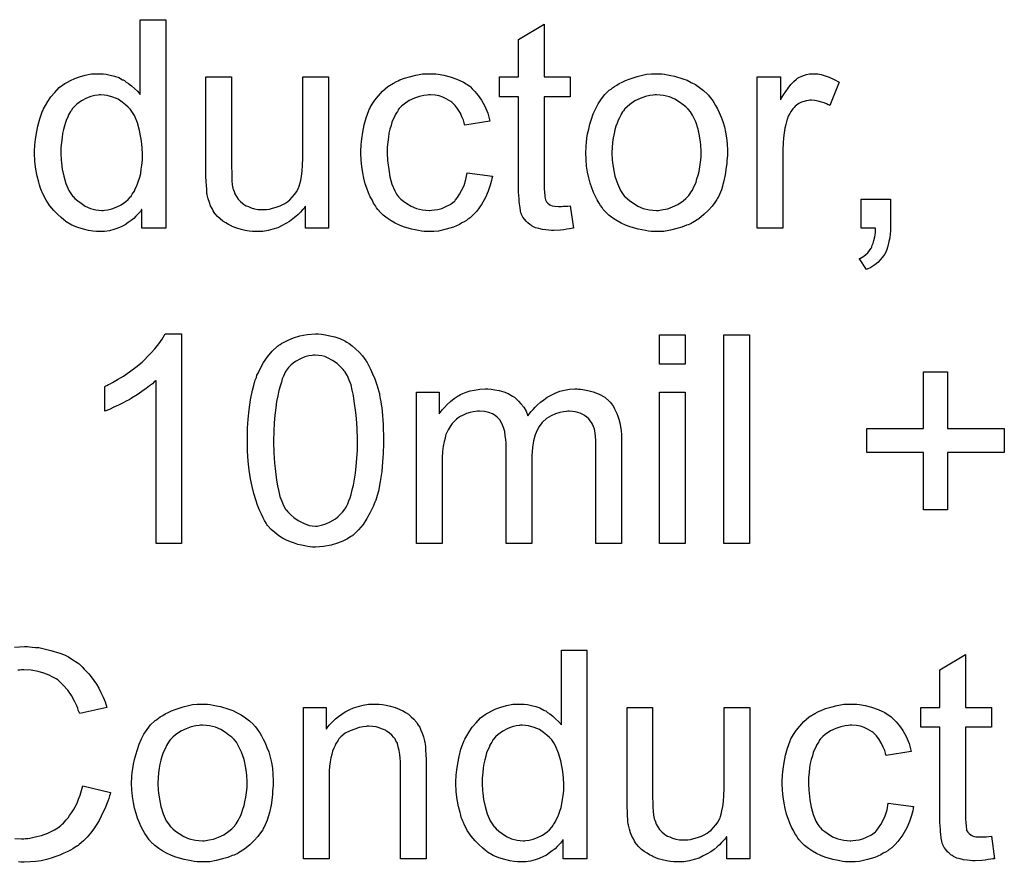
# Model space of a CAD drawing. Extents: x -1.7 to 9, y -2.8 to 5.2.
# Tile 212 of 227: x 5.317 to 5.695, y 3.272 to 3.595. Entities that reach past the tile are written whole.
import ezdxf

# ---------------------------------------------------------------- set-up
doc = ezdxf.new("R2010")
doc.units = 0
doc.layers.add('qfn32-50-23-b_document', color=1, linetype='CONTINUOUS')

msp = doc.modelspace()

# ---------------------------------------------------------------- linework, layer by layer
at = {"layer": 'qfn32-50-23-b_document', "color": 1}
for points in [[(5.372879, 3.515398), (5.363738, 3.515398), (5.363738, 3.522687), (5.363623, 3.522571), (5.363507, 3.52234), (5.36316, 3.521877), (5.362697, 3.521298), (5.362118, 3.52072), (5.361424, 3.520026), (5.360614, 3.519216), (5.359573, 3.518406), (5.358532, 3.517596), (5.357375, 3.516786), (5.355986, 3.516092), (5.354482, 3.515513), (5.352978, 3.514935), (5.351243, 3.514472), (5.349391, 3.51424), (5.347425, 3.514125), (5.34673, 3.514125), (5.346268, 3.51424), (5.344879, 3.514356), (5.343259, 3.514588), (5.341292, 3.51505), (5.339094, 3.515745), (5.336896, 3.51667), (5.334698, 3.517943), (5.334582, 3.517943), (5.334466, 3.518174), (5.333772, 3.518637), (5.332731, 3.519563), (5.331458, 3.52072), (5.329954, 3.522224), (5.32845, 3.524075), (5.326946, 3.526158), (5.325673, 3.528587), (5.325673, 3.528703), (5.325557, 3.528934), (5.325442, 3.529282), (5.32521, 3.529744), (5.324979, 3.530439), (5.324632, 3.531248), (5.3244, 3.532058), (5.324169, 3.5331), (5.32359, 3.535414), (5.323012, 3.538075), (5.322665, 3.541083), (5.322549, 3.544323), (5.322549, 3.544438), (5.322549, 3.54467), (5.322549, 3.545132), (5.322549, 3.545827), (5.322665, 3.546521), (5.322665, 3.547446), (5.322896, 3.549529), (5.323243, 3.551959), (5.323822, 3.55462), (5.324516, 3.557397), (5.325442, 3.560058), (5.325442, 3.560173), (5.325557, 3.560405), (5.325789, 3.560752), (5.32602, 3.561215), (5.326714, 3.562487), (5.32764, 3.564107), (5.328797, 3.565843), (5.330301, 3.567578), (5.332037, 3.569429), (5.334119, 3.570934), (5.334235, 3.570934), (5.33435, 3.571049), (5.334698, 3.571281), (5.33516, 3.571512), (5.336317, 3.57209), (5.337937, 3.5729), (5.339788, 3.573595), (5.341987, 3.574173), (5.344416, 3.574636), (5.346962, 3.574752), (5.347887, 3.574752), (5.348813, 3.574636), (5.350086, 3.57452), (5.35159, 3.574173), (5.35321, 3.573826), (5.354829, 3.573247), (5.356333, 3.572438), (5.356565, 3.572322), (5.357028, 3.57209), (5.357722, 3.571512), (5.358648, 3.570934), (5.359805, 3.570124), (5.360846, 3.569082), (5.362003, 3.568041), (5.363044, 3.566768), (5.363044, 3.595462), (5.372879, 3.595462), (5.372879, 3.515398)], [(5.518198, 3.573479), (5.528148, 3.573479), (5.528148, 3.565843), (5.518198, 3.565843), (5.518198, 3.531711), (5.518198, 3.53148), (5.518198, 3.531017), (5.518198, 3.530323), (5.518314, 3.529513), (5.518429, 3.527662), (5.518545, 3.526852), (5.518661, 3.526273), (5.518776, 3.526042), (5.519123, 3.525579), (5.519586, 3.525001), (5.520396, 3.524422), (5.520627, 3.524307), (5.521206, 3.524075), (5.522247, 3.523844), (5.523751, 3.523728), (5.524908, 3.523728), (5.525487, 3.523844), (5.526297, 3.523844), (5.527222, 3.523959), (5.528148, 3.524075), (5.529421, 3.515398), (5.529189, 3.515398), (5.528726, 3.515282), (5.527917, 3.515166), (5.526875, 3.51505), (5.525718, 3.514819), (5.524446, 3.514703), (5.5219, 3.514588), (5.520975, 3.514588), (5.520049, 3.514703), (5.518892, 3.514819), (5.517504, 3.514935), (5.516115, 3.515282), (5.514842, 3.515629), (5.51357, 3.516207), (5.513454, 3.516323), (5.513107, 3.516555), (5.512644, 3.516902), (5.51195, 3.51748), (5.511372, 3.518059), (5.510677, 3.518869), (5.509983, 3.519678), (5.50952, 3.52072), (5.50952, 3.520836), (5.509289, 3.521298), (5.509173, 3.522108), (5.508942, 3.523265), (5.50871, 3.524769), (5.508595, 3.525695), (5.508595, 3.526736), (5.508479, 3.528009), (5.508363, 3.529282), (5.508363, 3.53067), (5.508363, 3.53229), (5.508363, 3.565843), (5.501074, 3.565843), (5.501074, 3.573479), (5.508363, 3.573479), (5.508363, 3.587826), (5.518198, 3.593727), (5.518198, 3.573479)], [(5.435357, 3.515398), (5.426563, 3.515398), (5.426563, 3.523844), (5.426448, 3.523728), (5.426216, 3.523381), (5.425869, 3.522918), (5.425291, 3.52234), (5.424596, 3.521645), (5.423787, 3.52072), (5.422861, 3.51991), (5.421704, 3.518984), (5.420431, 3.518059), (5.419043, 3.517249), (5.417539, 3.516439), (5.415919, 3.515629), (5.414068, 3.51505), (5.412217, 3.514588), (5.410134, 3.514241), (5.408051, 3.514125), (5.407242, 3.514125), (5.4062, 3.514241), (5.404927, 3.514356), (5.403423, 3.514588), (5.401804, 3.514935), (5.400184, 3.515398), (5.398448, 3.516092), (5.398217, 3.516207), (5.397754, 3.516439), (5.396944, 3.516902), (5.396019, 3.51748), (5.394862, 3.518174), (5.39382, 3.518984), (5.392779, 3.51991), (5.391853, 3.520951), (5.391738, 3.521067), (5.391506, 3.52153), (5.391159, 3.522108), (5.390696, 3.523034), (5.390118, 3.524075), (5.389655, 3.525348), (5.389192, 3.526736), (5.388845, 3.52824), (5.388845, 3.528356), (5.38873, 3.528819), (5.388614, 3.529513), (5.388614, 3.530439), (5.388498, 3.531827), (5.388382, 3.533331), (5.388267, 3.535298), (5.388267, 3.537496), (5.388267, 3.573479), (5.398101, 3.573479), (5.398101, 3.541199), (5.398101, 3.541083), (5.398101, 3.540852), (5.398101, 3.540505), (5.398101, 3.539926), (5.398101, 3.538653), (5.398217, 3.537034), (5.398217, 3.535298), (5.398333, 3.533562), (5.398448, 3.532058), (5.39868, 3.530786), (5.39868, 3.53067), (5.398911, 3.530207), (5.399142, 3.529513), (5.39949, 3.528587), (5.400068, 3.527662), (5.400762, 3.52662), (5.401572, 3.525695), (5.402614, 3.524769), (5.402729, 3.524654), (5.403192, 3.524422), (5.40377, 3.524075), (5.404696, 3.523728), (5.405737, 3.523265), (5.40701, 3.522918), (5.408399, 3.522687), (5.410018, 3.522571), (5.410828, 3.522571), (5.411638, 3.522687), (5.412679, 3.522802), (5.413952, 3.523149), (5.415341, 3.523497), (5.416845, 3.524075), (5.418349, 3.524769), (5.41858, 3.524885), (5.419043, 3.525232), (5.419737, 3.525695), (5.420547, 3.526389), (5.421473, 3.527315), (5.422398, 3.528356), (5.423208, 3.529513), (5.423902, 3.530901), (5.424018, 3.531133), (5.424134, 3.531596), (5.424365, 3.532521), (5.424712, 3.533794), (5.425059, 3.535414), (5.425291, 3.537381), (5.425406, 3.539695), (5.425522, 3.542356), (5.425522, 3.573479), (5.435357, 3.573479), (5.435357, 3.515398)], [(5.475852, 3.574636), (5.476546, 3.574636), (5.477471, 3.57452), (5.47967, 3.574173), (5.482099, 3.573595), (5.484645, 3.572669), (5.48719, 3.571512), (5.48962, 3.569892), (5.489736, 3.569892), (5.489851, 3.569661), (5.490546, 3.568967), (5.491587, 3.567925), (5.492859, 3.566421), (5.494132, 3.56457), (5.495405, 3.562256), (5.496562, 3.559595), (5.497372, 3.556471), (5.487769, 3.554967), (5.487769, 3.555083), (5.487653, 3.555198), (5.487537, 3.555893), (5.48719, 3.556934), (5.486612, 3.558207), (5.486033, 3.559595), (5.485108, 3.561099), (5.484066, 3.562488), (5.482909, 3.563644), (5.482794, 3.56376), (5.482331, 3.564107), (5.481521, 3.56457), (5.480595, 3.565149), (5.479323, 3.565727), (5.477934, 3.56619), (5.476314, 3.566537), (5.474579, 3.566653), (5.473885, 3.566653), (5.473306, 3.566537), (5.472033, 3.566421), (5.470298, 3.565959), (5.468447, 3.56538), (5.466364, 3.564454), (5.464397, 3.563066), (5.463472, 3.562256), (5.462546, 3.561331), (5.462546, 3.561215), (5.462315, 3.561099), (5.462083, 3.560752), (5.461852, 3.560289), (5.461505, 3.559711), (5.461042, 3.559017), (5.460695, 3.558207), (5.460232, 3.557281), (5.459769, 3.556124), (5.459422, 3.554851), (5.458959, 3.553463), (5.458612, 3.551959), (5.458381, 3.550339), (5.45815, 3.548488), (5.457918, 3.546521), (5.457918, 3.544438), (5.457918, 3.544323), (5.457918, 3.543976), (5.457918, 3.543281), (5.458034, 3.542587), (5.458034, 3.541546), (5.45815, 3.540505), (5.458497, 3.537959), (5.458959, 3.535182), (5.459769, 3.53229), (5.460811, 3.529744), (5.461505, 3.528472), (5.462315, 3.52743), (5.462546, 3.527199), (5.463125, 3.52662), (5.464166, 3.525811), (5.465439, 3.524885), (5.467174, 3.523844), (5.469141, 3.523034), (5.471455, 3.522455), (5.472728, 3.52234), (5.474, 3.522224), (5.474232, 3.522224), (5.474926, 3.52234), (5.476083, 3.522455), (5.477356, 3.522687), (5.47886, 3.523034), (5.48048, 3.523728), (5.482099, 3.524538), (5.483604, 3.525695), (5.483835, 3.525811), (5.484182, 3.526389), (5.484876, 3.527199), (5.485686, 3.528472), (5.486496, 3.529976), (5.487422, 3.531827), (5.488116, 3.534141), (5.488579, 3.536686), (5.498297, 3.535414), (5.498297, 3.535298), (5.498182, 3.534951), (5.498066, 3.534488), (5.49795, 3.533794), (5.497719, 3.532868), (5.497488, 3.531943), (5.496678, 3.529629), (5.495636, 3.527199), (5.494132, 3.524538), (5.492281, 3.521992), (5.49124, 3.520836), (5.490083, 3.519678), (5.489967, 3.519563), (5.489736, 3.519447), (5.489389, 3.519216), (5.488926, 3.518869), (5.488347, 3.518406), (5.487537, 3.517943), (5.486612, 3.51748), (5.485686, 3.516902), (5.483372, 3.51586), (5.480595, 3.51505), (5.477587, 3.514356), (5.475852, 3.514241), (5.474116, 3.514125), (5.472959, 3.514125), (5.472149, 3.514241), (5.471108, 3.514356), (5.469951, 3.514588), (5.468678, 3.514819), (5.46729, 3.51505), (5.464166, 3.515976), (5.462662, 3.51667), (5.461042, 3.517365), (5.459422, 3.51829), (5.457918, 3.519331), (5.456414, 3.520488), (5.455026, 3.521877), (5.45491, 3.521992), (5.454678, 3.522224), (5.454331, 3.522687), (5.453869, 3.523265), (5.453406, 3.524075), (5.452712, 3.525116), (5.452133, 3.526273), (5.451439, 3.527546), (5.450745, 3.52905), (5.450166, 3.530786), (5.449472, 3.532521), (5.449009, 3.534604), (5.448546, 3.536686), (5.448199, 3.539116), (5.447968, 3.541546), (5.447852, 3.544207), (5.447852, 3.544323), (5.447852, 3.54467), (5.447852, 3.545133), (5.447852, 3.545827), (5.447968, 3.546637), (5.447968, 3.547562), (5.448084, 3.548604), (5.448199, 3.54976), (5.448546, 3.552306), (5.449125, 3.555083), (5.449819, 3.55786), (5.45086, 3.560636), (5.45086, 3.560752), (5.450976, 3.560983), (5.451208, 3.561331), (5.451439, 3.561793), (5.452133, 3.563066), (5.453174, 3.56457), (5.454563, 3.566306), (5.456183, 3.568041), (5.45815, 3.569777), (5.460348, 3.571165), (5.460463, 3.571165), (5.460695, 3.571281), (5.461042, 3.571512), (5.461505, 3.571744), (5.462083, 3.571975), (5.462778, 3.572322), (5.464513, 3.573016), (5.46648, 3.573595), (5.46891, 3.574173), (5.471455, 3.574636), (5.474232, 3.574752), (5.475157, 3.574752), (5.475852, 3.574636)], [(5.563321, 3.574636), (5.564362, 3.57452), (5.565519, 3.574289), (5.566792, 3.574057), (5.568296, 3.573826), (5.57142, 3.572785), (5.57304, 3.572206), (5.574659, 3.571396), (5.576279, 3.570586), (5.577899, 3.56943), (5.579403, 3.568273), (5.580907, 3.566884), (5.581023, 3.566768), (5.581254, 3.566537), (5.581601, 3.566074), (5.582064, 3.565496), (5.582643, 3.564686), (5.583337, 3.563644), (5.584031, 3.562488), (5.584725, 3.561215), (5.585419, 3.559826), (5.586114, 3.558091), (5.586808, 3.556355), (5.587386, 3.554389), (5.587849, 3.552306), (5.588196, 3.550108), (5.588428, 3.547794), (5.588543, 3.545248), (5.588543, 3.545133), (5.588543, 3.544785), (5.588543, 3.544207), (5.588543, 3.543397), (5.588428, 3.542471), (5.588312, 3.541314), (5.588312, 3.540157), (5.588081, 3.538885), (5.587734, 3.535992), (5.587039, 3.5331), (5.586229, 3.530207), (5.585072, 3.527546), (5.585072, 3.52743), (5.584957, 3.527315), (5.584725, 3.526968), (5.584494, 3.526505), (5.583684, 3.525348), (5.582643, 3.523959), (5.581254, 3.52234), (5.579519, 3.52072), (5.577552, 3.5191), (5.575238, 3.517596), (5.575122, 3.517596), (5.575007, 3.51748), (5.574659, 3.517249), (5.574081, 3.517017), (5.573502, 3.516786), (5.572808, 3.516555), (5.571073, 3.51586), (5.569106, 3.515282), (5.566676, 3.514703), (5.564131, 3.514241), (5.561354, 3.514125), (5.560197, 3.514125), (5.559271, 3.514241), (5.55823, 3.514356), (5.557073, 3.514588), (5.555685, 3.514819), (5.554296, 3.51505), (5.551172, 3.515976), (5.549437, 3.51667), (5.547817, 3.517365), (5.546197, 3.51829), (5.544577, 3.519331), (5.543073, 3.520488), (5.541569, 3.521877), (5.541453, 3.521992), (5.541222, 3.522224), (5.540875, 3.522687), (5.540412, 3.523381), (5.539834, 3.524191), (5.539255, 3.525116), (5.538561, 3.526273), (5.537867, 3.527662), (5.537173, 3.529166), (5.536478, 3.530901), (5.5359, 3.532753), (5.535321, 3.53472), (5.534859, 3.536918), (5.534511, 3.539232), (5.53428, 3.541777), (5.534164, 3.544438), (5.534164, 3.54467), (5.534164, 3.545133), (5.53428, 3.545942), (5.53428, 3.547099), (5.534396, 3.548372), (5.534627, 3.549992), (5.534859, 3.551612), (5.535321, 3.553463), (5.535784, 3.555314), (5.536363, 3.557281), (5.537057, 3.559364), (5.537983, 3.561331), (5.538908, 3.563182), (5.540181, 3.565033), (5.541453, 3.566768), (5.543073, 3.568273), (5.543189, 3.568388), (5.54342, 3.568504), (5.543883, 3.568851), (5.544462, 3.569314), (5.545156, 3.569777), (5.546082, 3.570355), (5.547007, 3.570934), (5.548164, 3.571512), (5.549437, 3.572091), (5.550825, 3.572669), (5.553949, 3.57371), (5.557536, 3.57452), (5.559387, 3.574636), (5.561354, 3.574752), (5.562511, 3.574752), (5.563321, 3.574636)], [(5.623253, 3.574636), (5.624526, 3.574405), (5.62603, 3.573942), (5.62765, 3.573363), (5.629501, 3.572553), (5.631468, 3.571512), (5.627881, 3.562488), (5.627766, 3.562603), (5.627303, 3.562835), (5.626609, 3.563182), (5.625683, 3.563529), (5.624642, 3.563876), (5.623369, 3.564223), (5.622096, 3.564454), (5.620824, 3.56457), (5.620245, 3.56457), (5.619667, 3.564454), (5.618857, 3.564339), (5.618047, 3.564107), (5.617006, 3.56376), (5.615964, 3.563297), (5.615039, 3.562603), (5.614923, 3.562488), (5.614576, 3.562256), (5.614229, 3.561793), (5.61365, 3.561215), (5.613072, 3.560405), (5.612493, 3.559479), (5.611915, 3.558438), (5.611452, 3.557165), (5.611336, 3.556934), (5.611221, 3.55624), (5.610989, 3.555198), (5.610642, 3.55381), (5.610295, 3.552075), (5.610064, 3.550108), (5.609948, 3.548025), (5.609832, 3.545711), (5.609832, 3.515398), (5.599998, 3.515398), (5.599998, 3.573479), (5.608907, 3.573479), (5.608907, 3.564686), (5.609022, 3.564802), (5.609485, 3.565611), (5.610064, 3.566653), (5.610989, 3.567925), (5.611915, 3.569198), (5.612956, 3.570586), (5.613997, 3.571744), (5.615039, 3.572669), (5.615154, 3.572785), (5.615502, 3.573016), (5.616196, 3.573363), (5.61689, 3.57371), (5.617815, 3.574057), (5.618972, 3.574405), (5.62013, 3.574636), (5.621402, 3.574752), (5.622212, 3.574752), (5.623253, 3.574636)], [(5.348003, 3.566653), (5.347425, 3.566653), (5.346962, 3.566537), (5.345689, 3.566421), (5.344185, 3.565958), (5.342449, 3.56538), (5.340598, 3.564339), (5.338747, 3.563066), (5.337822, 3.56214), (5.337012, 3.561215), (5.337012, 3.561099), (5.33678, 3.560983), (5.336664, 3.560636), (5.336317, 3.560173), (5.33597, 3.559595), (5.335623, 3.558901), (5.335276, 3.558091), (5.334813, 3.557165), (5.33435, 3.556008), (5.334003, 3.554735), (5.333656, 3.553347), (5.333309, 3.551843), (5.333078, 3.550223), (5.332846, 3.548372), (5.332615, 3.546405), (5.332615, 3.544323), (5.332615, 3.544207), (5.332615, 3.54386), (5.332615, 3.543281), (5.332731, 3.542471), (5.332731, 3.541546), (5.332846, 3.540504), (5.333194, 3.538075), (5.333772, 3.535414), (5.334582, 3.532637), (5.335739, 3.529976), (5.336433, 3.528819), (5.337243, 3.527662), (5.337359, 3.527662), (5.337474, 3.52743), (5.338053, 3.526852), (5.339094, 3.525926), (5.340367, 3.525001), (5.341987, 3.523959), (5.343954, 3.523034), (5.346036, 3.522455), (5.347193, 3.52234), (5.34835, 3.522224), (5.348929, 3.522224), (5.349391, 3.52234), (5.350664, 3.522455), (5.352168, 3.522918), (5.353904, 3.523497), (5.355755, 3.524422), (5.357606, 3.525695), (5.358532, 3.526505), (5.359342, 3.52743), (5.359342, 3.527546), (5.359573, 3.527662), (5.359805, 3.528009), (5.360036, 3.528472), (5.360383, 3.52905), (5.360846, 3.529629), (5.361193, 3.530554), (5.361656, 3.53148), (5.362118, 3.532521), (5.362466, 3.533678), (5.362928, 3.535066), (5.363275, 3.536455), (5.363507, 3.538075), (5.363738, 3.539695), (5.36397, 3.541546), (5.36397, 3.543513), (5.36397, 3.543628), (5.36397, 3.544091), (5.36397, 3.54467), (5.363854, 3.545479), (5.363854, 3.546405), (5.363738, 3.547562), (5.363623, 3.548835), (5.363391, 3.550223), (5.362813, 3.553), (5.362003, 3.555892), (5.360846, 3.558669), (5.360152, 3.559826), (5.359342, 3.560983), (5.359342, 3.561099), (5.35911, 3.561215), (5.358532, 3.561909), (5.35749, 3.562834), (5.356218, 3.563876), (5.354598, 3.564917), (5.352631, 3.565727), (5.350433, 3.566421), (5.349276, 3.566537), (5.348003, 3.566653)], [(5.561354, 3.566653), (5.56066, 3.566653), (5.560081, 3.566537), (5.558809, 3.566421), (5.557073, 3.565959), (5.555106, 3.565264), (5.553024, 3.564339), (5.551057, 3.56295), (5.550015, 3.562025), (5.54909, 3.561099), (5.54909, 3.560983), (5.548858, 3.560868), (5.548627, 3.560521), (5.54828, 3.560058), (5.547933, 3.559479), (5.547586, 3.558785), (5.547123, 3.55786), (5.54666, 3.556934), (5.546197, 3.555777), (5.545734, 3.55462), (5.545387, 3.553231), (5.54504, 3.551727), (5.544693, 3.550108), (5.544462, 3.548372), (5.544346, 3.546405), (5.54423, 3.544438), (5.54423, 3.544323), (5.54423, 3.543976), (5.54423, 3.543397), (5.544346, 3.542587), (5.544346, 3.541662), (5.544462, 3.54062), (5.544809, 3.538191), (5.545387, 3.535414), (5.546313, 3.532637), (5.54747, 3.529976), (5.54828, 3.528819), (5.54909, 3.527662), (5.549205, 3.527662), (5.549321, 3.52743), (5.550015, 3.526852), (5.551057, 3.525926), (5.552445, 3.525001), (5.554181, 3.523959), (5.556263, 3.523034), (5.558693, 3.522455), (5.559966, 3.52234), (5.561354, 3.522224), (5.562048, 3.522224), (5.562627, 3.52234), (5.563899, 3.522571), (5.565635, 3.522918), (5.567486, 3.523612), (5.569569, 3.524538), (5.571535, 3.525926), (5.572577, 3.526852), (5.573502, 3.527778), (5.573618, 3.527893), (5.573734, 3.528009), (5.573965, 3.528356), (5.574312, 3.528819), (5.574659, 3.529397), (5.575122, 3.530091), (5.575585, 3.531017), (5.576048, 3.531943), (5.576511, 3.5331), (5.576858, 3.534372), (5.57732, 3.535761), (5.577668, 3.537265), (5.578015, 3.539), (5.578246, 3.540736), (5.578477, 3.542703), (5.578477, 3.544785), (5.578477, 3.544901), (5.578477, 3.545248), (5.578477, 3.545827), (5.578362, 3.546521), (5.578362, 3.547447), (5.578246, 3.548488), (5.577899, 3.550918), (5.57732, 3.553463), (5.576395, 3.55624), (5.575122, 3.558785), (5.574428, 3.560058), (5.573502, 3.561099), (5.573502, 3.561215), (5.573271, 3.561331), (5.572577, 3.562025), (5.571535, 3.562835), (5.570147, 3.563876), (5.568412, 3.564917), (5.566329, 3.565843), (5.564015, 3.566421), (5.562742, 3.566537), (5.561354, 3.566653)], [(5.651137, 3.515398), (5.651137, 3.515282), (5.651137, 3.515166), (5.651137, 3.514819), (5.651137, 3.514356), (5.651021, 3.513315), (5.650906, 3.511811), (5.650559, 3.510307), (5.650212, 3.508571), (5.649633, 3.506952), (5.648939, 3.505447), (5.648823, 3.505332), (5.648476, 3.504869), (5.648013, 3.504175), (5.647203, 3.503249), (5.646278, 3.502323), (5.645121, 3.501398), (5.643617, 3.500357), (5.641997, 3.499547), (5.63922, 3.503712), (5.639336, 3.503828), (5.639683, 3.503943), (5.640261, 3.50429), (5.640956, 3.504753), (5.64165, 3.505332), (5.64246, 3.506026), (5.643154, 3.506836), (5.643732, 3.507761), (5.643848, 3.507877), (5.643964, 3.508224), (5.644195, 3.508918), (5.644542, 3.509728), (5.644774, 3.51077), (5.645121, 3.512158), (5.645352, 3.513662), (5.645468, 3.515398), (5.639914, 3.515398), (5.639914, 3.52662), (5.651137, 3.52662), (5.651137, 3.515398)], [(5.379011, 3.394445), (5.369176, 3.394445), (5.369176, 3.457038), (5.36906, 3.456923), (5.368482, 3.45646), (5.367788, 3.455766), (5.366631, 3.454956), (5.365358, 3.453914), (5.363738, 3.452758), (5.361887, 3.451485), (5.359805, 3.450212), (5.359689, 3.450212), (5.359573, 3.450096), (5.358879, 3.449634), (5.357722, 3.449055), (5.356333, 3.448361), (5.354714, 3.447551), (5.352978, 3.446741), (5.351243, 3.445931), (5.349507, 3.445237), (5.349507, 3.454724), (5.349623, 3.454724), (5.349854, 3.454956), (5.350317, 3.455072), (5.350896, 3.455419), (5.35159, 3.455766), (5.3524, 3.456229), (5.354367, 3.457385), (5.356681, 3.458658), (5.358995, 3.460278), (5.361424, 3.462129), (5.363854, 3.464096), (5.36397, 3.464212), (5.364085, 3.464327), (5.364432, 3.464675), (5.364895, 3.465022), (5.365937, 3.466179), (5.367325, 3.467567), (5.368713, 3.469187), (5.370217, 3.471038), (5.37149, 3.472889), (5.372647, 3.474856), (5.379011, 3.474856), (5.379011, 3.394445)], [(5.432695, 3.474741), (5.4342, 3.474509), (5.435935, 3.474162), (5.437786, 3.473699), (5.439753, 3.473121), (5.441604, 3.472195), (5.44172, 3.472195), (5.441836, 3.472079), (5.442414, 3.471732), (5.44334, 3.471154), (5.444497, 3.470344), (5.44577, 3.469187), (5.447158, 3.467914), (5.448431, 3.46641), (5.449703, 3.464675), (5.449819, 3.464443), (5.450282, 3.463865), (5.450745, 3.462823), (5.451555, 3.461319), (5.452249, 3.459584), (5.453174, 3.457617), (5.453984, 3.455303), (5.454678, 3.452758), (5.454678, 3.452642), (5.454794, 3.45241), (5.45491, 3.452063), (5.455026, 3.451485), (5.455141, 3.450791), (5.455257, 3.449981), (5.455488, 3.448939), (5.455604, 3.447782), (5.455836, 3.44651), (5.455951, 3.445121), (5.456067, 3.443502), (5.456298, 3.441882), (5.456414, 3.440031), (5.456414, 3.438179), (5.45653, 3.436097), (5.45653, 3.433898), (5.45653, 3.433783), (5.45653, 3.43332), (5.45653, 3.43251), (5.45653, 3.431584), (5.456414, 3.430312), (5.456414, 3.428923), (5.456298, 3.427419), (5.456183, 3.4258), (5.455836, 3.422097), (5.455257, 3.418279), (5.454563, 3.414577), (5.4541, 3.412841), (5.453521, 3.411106), (5.453521, 3.41099), (5.453406, 3.410758), (5.453174, 3.410296), (5.452943, 3.409717), (5.452712, 3.408907), (5.452249, 3.408097), (5.451323, 3.406131), (5.450166, 3.404048), (5.448662, 3.401734), (5.446927, 3.399651), (5.444844, 3.397684), (5.444728, 3.397684), (5.444613, 3.397453), (5.444266, 3.397222), (5.443803, 3.39699), (5.443224, 3.396643), (5.442646, 3.39618), (5.44091, 3.39537), (5.438828, 3.394561), (5.436398, 3.393751), (5.433505, 3.393288), (5.430382, 3.393056), (5.429225, 3.393056), (5.428415, 3.393172), (5.427489, 3.393288), (5.426332, 3.393519), (5.425059, 3.393751), (5.423671, 3.394098), (5.422283, 3.394561), (5.420778, 3.395023), (5.419274, 3.395718), (5.41777, 3.396527), (5.416266, 3.397453), (5.414762, 3.39861), (5.413374, 3.399883), (5.412101, 3.401271), (5.411985, 3.401387), (5.411754, 3.401734), (5.411407, 3.402312), (5.410828, 3.403238), (5.41025, 3.404279), (5.409671, 3.405668), (5.408861, 3.407287), (5.408167, 3.409139), (5.407473, 3.411221), (5.406779, 3.413651), (5.406084, 3.416312), (5.405506, 3.41932), (5.404927, 3.42256), (5.40458, 3.426031), (5.404349, 3.429849), (5.404233, 3.433898), (5.404233, 3.434014), (5.404233, 3.434477), (5.404233, 3.435287), (5.404233, 3.436213), (5.404349, 3.437485), (5.404349, 3.438874), (5.404465, 3.440378), (5.40458, 3.442113), (5.404927, 3.4457), (5.405506, 3.449518), (5.4062, 3.453336), (5.406663, 3.455072), (5.407126, 3.456807), (5.407126, 3.456923), (5.407242, 3.457154), (5.407473, 3.457617), (5.407704, 3.458195), (5.407936, 3.459005), (5.408399, 3.459815), (5.409324, 3.461782), (5.410481, 3.463865), (5.411985, 3.466063), (5.413721, 3.468261), (5.415803, 3.470113), (5.415919, 3.470113), (5.416035, 3.470344), (5.416382, 3.470575), (5.416845, 3.470807), (5.417423, 3.47127), (5.418117, 3.471617), (5.419853, 3.472542), (5.421935, 3.473352), (5.424365, 3.474162), (5.427258, 3.474625), (5.430382, 3.474856), (5.431423, 3.474856), (5.432695, 3.474741)], [(5.572345, 3.463286), (5.562511, 3.463286), (5.562511, 3.474509), (5.572345, 3.474509), (5.572345, 3.463286)], [(5.596989, 3.394445), (5.587155, 3.394445), (5.587155, 3.474509), (5.596989, 3.474509), (5.596989, 3.394445)], [(5.430266, 3.466757), (5.429572, 3.466757), (5.429109, 3.466642), (5.427836, 3.46641), (5.426332, 3.466063), (5.424596, 3.465369), (5.422745, 3.464328), (5.42182, 3.463633), (5.420894, 3.462939), (5.420084, 3.462014), (5.419274, 3.460972), (5.419274, 3.460857), (5.419043, 3.460625), (5.418811, 3.460162), (5.418464, 3.459584), (5.418117, 3.458658), (5.417654, 3.457617), (5.417307, 3.456344), (5.416845, 3.45484), (5.416382, 3.453105), (5.415919, 3.451138), (5.415456, 3.448939), (5.415109, 3.44651), (5.414762, 3.443733), (5.414531, 3.440725), (5.414415, 3.437485), (5.414299, 3.433898), (5.414299, 3.433667), (5.414299, 3.433089), (5.414299, 3.432047), (5.414415, 3.430659), (5.414415, 3.429155), (5.414531, 3.427304), (5.414646, 3.425337), (5.414878, 3.423254), (5.415456, 3.418742), (5.415803, 3.416544), (5.416266, 3.414461), (5.416729, 3.412494), (5.417423, 3.410643), (5.418117, 3.409023), (5.418927, 3.407635), (5.418927, 3.407519), (5.419159, 3.407403), (5.419737, 3.406593), (5.420778, 3.405552), (5.422051, 3.404395), (5.423787, 3.403238), (5.425753, 3.402197), (5.427952, 3.401387), (5.429109, 3.401271), (5.430382, 3.401155), (5.431076, 3.401155), (5.431538, 3.401271), (5.432695, 3.401503), (5.434315, 3.401965), (5.436051, 3.402775), (5.438018, 3.403932), (5.438943, 3.404626), (5.439869, 3.405552), (5.440794, 3.406478), (5.44172, 3.407635), (5.44172, 3.40775), (5.441952, 3.407982), (5.442183, 3.408329), (5.442414, 3.408907), (5.442877, 3.409717), (5.443224, 3.410758), (5.443687, 3.411916), (5.44415, 3.413304), (5.444497, 3.415039), (5.44496, 3.416891), (5.445422, 3.419089), (5.44577, 3.421403), (5.446001, 3.42418), (5.446232, 3.427072), (5.446464, 3.430312), (5.446464, 3.433898), (5.446464, 3.434014), (5.446464, 3.43413), (5.446464, 3.434708), (5.446464, 3.43575), (5.446348, 3.437138), (5.446348, 3.438642), (5.446232, 3.440493), (5.446117, 3.44246), (5.445885, 3.444659), (5.445307, 3.449055), (5.44496, 3.451253), (5.444497, 3.453336), (5.444034, 3.455303), (5.44334, 3.457154), (5.442646, 3.458774), (5.441836, 3.460162), (5.441836, 3.460278), (5.441604, 3.460394), (5.441373, 3.460741), (5.441026, 3.461204), (5.439985, 3.462245), (5.438712, 3.463518), (5.436976, 3.464675), (5.43501, 3.465716), (5.433968, 3.466179), (5.432811, 3.466526), (5.431538, 3.466642), (5.430266, 3.466757)], [(5.67312, 3.438526), (5.694872, 3.438526), (5.694872, 3.429386), (5.67312, 3.429386), (5.67312, 3.407403), (5.663864, 3.407403), (5.663864, 3.429386), (5.642113, 3.429386), (5.642113, 3.438526), (5.663864, 3.438526), (5.663864, 3.460278), (5.67312, 3.460278), (5.67312, 3.438526)], [(5.531388, 3.453683), (5.532198, 3.453683), (5.533007, 3.453568), (5.534974, 3.45322), (5.537057, 3.452642), (5.539255, 3.451716), (5.541453, 3.450559), (5.543305, 3.448939), (5.543536, 3.448708), (5.543999, 3.448014), (5.544809, 3.446973), (5.545156, 3.446163), (5.545619, 3.445353), (5.546082, 3.444311), (5.546429, 3.44327), (5.546891, 3.442113), (5.547239, 3.440725), (5.54747, 3.439336), (5.547701, 3.437717), (5.547933, 3.436097), (5.547933, 3.434246), (5.547933, 3.394445), (5.538098, 3.394445), (5.538098, 3.43089), (5.538098, 3.431006), (5.538098, 3.431122), (5.538098, 3.431816), (5.538098, 3.432857), (5.537983, 3.43413), (5.537867, 3.435518), (5.537751, 3.436907), (5.53752, 3.438295), (5.537173, 3.439336), (5.537173, 3.439452), (5.536941, 3.439799), (5.53671, 3.440262), (5.536363, 3.44084), (5.5359, 3.441535), (5.535321, 3.442229), (5.534627, 3.442923), (5.533702, 3.443617), (5.533586, 3.443733), (5.533239, 3.443849), (5.532776, 3.44408), (5.531966, 3.444427), (5.531156, 3.444774), (5.530115, 3.445006), (5.529074, 3.445121), (5.527801, 3.445237), (5.527222, 3.445237), (5.52676, 3.445121), (5.525603, 3.445006), (5.524214, 3.444774), (5.522594, 3.444196), (5.520859, 3.443502), (5.519123, 3.44246), (5.517504, 3.441072), (5.517388, 3.44084), (5.516925, 3.440262), (5.516231, 3.439336), (5.515537, 3.437948), (5.514727, 3.436097), (5.514148, 3.433898), (5.513685, 3.431237), (5.513454, 3.428113), (5.513454, 3.394445), (5.50362, 3.394445), (5.50362, 3.432047), (5.50362, 3.432163), (5.50362, 3.432394), (5.50362, 3.432626), (5.50362, 3.433089), (5.503504, 3.434361), (5.503273, 3.43575), (5.503041, 3.437369), (5.502578, 3.438989), (5.502, 3.440493), (5.50119, 3.441882), (5.501074, 3.441997), (5.500727, 3.44246), (5.500149, 3.442923), (5.499339, 3.443617), (5.498297, 3.444196), (5.496909, 3.444774), (5.495289, 3.445121), (5.493322, 3.445237), (5.492628, 3.445237), (5.491818, 3.445121), (5.490893, 3.445006), (5.489736, 3.444659), (5.488347, 3.444311), (5.487074, 3.443733), (5.485686, 3.443039), (5.48557, 3.442923), (5.485108, 3.442576), (5.484529, 3.442113), (5.483719, 3.441419), (5.482909, 3.440493), (5.482099, 3.439336), (5.481289, 3.438064), (5.480595, 3.43656), (5.48048, 3.436328), (5.480364, 3.43575), (5.480132, 3.434824), (5.479785, 3.433551), (5.479438, 3.431816), (5.479207, 3.429733), (5.479091, 3.427304), (5.478975, 3.424527), (5.478975, 3.394445), (5.469141, 3.394445), (5.469141, 3.452526), (5.477934, 3.452526), (5.477934, 3.444196), (5.47805, 3.444427), (5.478397, 3.44489), (5.479091, 3.4457), (5.479901, 3.446626), (5.480942, 3.447782), (5.482215, 3.448939), (5.483604, 3.450097), (5.485223, 3.451138), (5.485455, 3.451253), (5.486033, 3.451601), (5.486959, 3.451948), (5.488231, 3.452526), (5.489736, 3.452989), (5.491471, 3.453336), (5.493438, 3.453683), (5.495521, 3.453799), (5.496562, 3.453799), (5.497835, 3.453683), (5.499223, 3.453452), (5.500958, 3.453105), (5.502694, 3.452642), (5.50443, 3.451948), (5.506049, 3.451022), (5.506281, 3.450906), (5.506743, 3.450559), (5.507438, 3.449981), (5.508363, 3.449055), (5.509289, 3.448014), (5.51033, 3.446741), (5.511256, 3.445237), (5.51195, 3.443502), (5.512066, 3.443617), (5.512297, 3.443964), (5.512644, 3.444427), (5.513223, 3.445121), (5.513917, 3.445931), (5.514727, 3.446741), (5.515652, 3.447667), (5.516809, 3.448708), (5.518082, 3.449634), (5.519355, 3.450559), (5.520859, 3.451369), (5.522479, 3.452179), (5.524214, 3.452873), (5.526065, 3.453336), (5.527917, 3.453683), (5.529999, 3.453799), (5.530809, 3.453799), (5.531388, 3.453683)], [(5.572345, 3.394445), (5.562511, 3.394445), (5.562511, 3.452526), (5.572345, 3.452526), (5.572345, 3.394445)], [(5.314797, 3.354713), (5.318615, 3.354945), (5.319772, 3.354945), (5.320582, 3.354829)], [(5.320582, 3.354829), (5.321623, 3.354713), (5.322896, 3.354598), (5.324169, 3.354482), (5.325673, 3.354135), (5.328797, 3.353441), (5.332268, 3.352399), (5.334003, 3.351705), (5.335623, 3.350895), (5.337243, 3.349854), (5.338863, 3.348813), (5.338979, 3.348697), (5.33921, 3.348581), (5.339673, 3.348234), (5.340251, 3.347656), (5.34083, 3.347077), (5.34164, 3.346267), (5.342449, 3.345342), (5.343375, 3.344416), (5.344301, 3.343259), (5.345226, 3.341871), (5.346268, 3.340482), (5.347193, 3.338978), (5.348003, 3.337243), (5.348929, 3.335507), (5.349623, 3.333656), (5.350317, 3.331573), (5.339904, 3.329144), (5.339904, 3.329259), (5.339788, 3.329491), (5.339557, 3.329954), (5.339326, 3.330532), (5.339094, 3.331226), (5.338747, 3.332152), (5.337822, 3.334003), (5.336664, 3.336086), (5.335276, 3.338168), (5.333541, 3.340135), (5.331689, 3.341871), (5.331458, 3.342102), (5.330764, 3.342565), (5.329607, 3.343143), (5.328103, 3.343953), (5.326136, 3.344647), (5.323938, 3.345342), (5.321276, 3.345804), (5.318384, 3.34592), (5.317458, 3.34592), (5.31688, 3.345804), (5.31607, 3.345804)], [(5.534627, 3.273492), (5.525487, 3.273492), (5.525487, 3.280781), (5.525371, 3.280665), (5.525256, 3.280434), (5.524908, 3.279971), (5.524446, 3.279393), (5.523867, 3.278814), (5.523173, 3.27812), (5.522363, 3.27731), (5.521322, 3.2765), (5.52028, 3.27569), (5.519123, 3.27488), (5.517735, 3.274186), (5.516231, 3.273608), (5.514727, 3.273029), (5.512991, 3.272566), (5.51114, 3.272335), (5.509173, 3.272219), (5.508479, 3.272219), (5.508016, 3.272335), (5.506628, 3.272451), (5.505008, 3.272682), (5.503041, 3.273145), (5.500843, 3.273839), (5.498645, 3.274765), (5.496446, 3.276037), (5.496331, 3.276037), (5.496215, 3.276269), (5.495521, 3.276732), (5.494479, 3.277657), (5.493207, 3.278814), (5.491703, 3.280318), (5.490198, 3.282169), (5.488694, 3.284252), (5.487422, 3.286682), (5.487422, 3.286798), (5.487306, 3.287029), (5.48719, 3.287376), (5.486959, 3.287839), (5.486727, 3.288533), (5.48638, 3.289343), (5.486149, 3.290153), (5.485917, 3.291194), (5.485339, 3.293508), (5.484761, 3.296169), (5.484413, 3.299177), (5.484298, 3.302417), (5.484298, 3.302533), (5.484298, 3.302764), (5.484298, 3.303227), (5.484298, 3.303921), (5.484413, 3.304615), (5.484413, 3.305541), (5.484645, 3.307624), (5.484992, 3.310053), (5.48557, 3.312714), (5.486265, 3.315491), (5.48719, 3.318152), (5.48719, 3.318268), (5.487306, 3.318499), (5.487537, 3.318846), (5.487769, 3.319309), (5.488463, 3.320582), (5.489389, 3.322202), (5.490546, 3.323937), (5.49205, 3.325673), (5.493785, 3.327524), (5.495868, 3.329028), (5.495983, 3.329028), (5.496099, 3.329144), (5.496446, 3.329375), (5.496909, 3.329606), (5.498066, 3.330185), (5.499686, 3.330995), (5.501537, 3.331689), (5.503735, 3.332268), (5.506165, 3.33273), (5.50871, 3.332846), (5.509636, 3.332846), (5.510562, 3.33273), (5.511834, 3.332615), (5.513338, 3.332268), (5.514958, 3.331921), (5.516578, 3.331342), (5.518082, 3.330532), (5.518314, 3.330416), (5.518776, 3.330185), (5.519471, 3.329606), (5.520396, 3.329028), (5.521553, 3.328218), (5.522594, 3.327177), (5.523751, 3.326135), (5.524793, 3.324863), (5.524793, 3.353556), (5.534627, 3.353556), (5.534627, 3.273492)], [(5.679946, 3.331573), (5.689897, 3.331573), (5.689897, 3.323937), (5.679946, 3.323937), (5.679946, 3.289806), (5.679946, 3.289574), (5.679946, 3.289111), (5.679946, 3.288417), (5.680062, 3.287607), (5.680178, 3.285756), (5.680293, 3.284946), (5.680409, 3.284368), (5.680525, 3.284136), (5.680872, 3.283674), (5.681335, 3.283095), (5.682145, 3.282517), (5.682376, 3.282401), (5.682955, 3.282169), (5.683996, 3.281938), (5.6855, 3.281822), (5.686657, 3.281822), (5.687235, 3.281938), (5.688045, 3.281938), (5.688971, 3.282054), (5.689897, 3.282169), (5.691169, 3.273492), (5.690938, 3.273492), (5.690475, 3.273376), (5.689665, 3.273261), (5.688624, 3.273145), (5.687467, 3.272914), (5.686194, 3.272798), (5.683649, 3.272682), (5.682723, 3.272682), (5.681798, 3.272798), (5.680641, 3.272914), (5.679252, 3.273029), (5.677864, 3.273376), (5.676591, 3.273723), (5.675318, 3.274302), (5.675203, 3.274418), (5.674856, 3.274649), (5.674393, 3.274996), (5.673699, 3.275575), (5.67312, 3.276153), (5.672426, 3.276963), (5.671732, 3.277773), (5.671269, 3.278814), (5.671269, 3.27893), (5.671038, 3.279393), (5.670922, 3.280203), (5.67069, 3.28136), (5.670459, 3.282864), (5.670343, 3.283789), (5.670343, 3.284831), (5.670228, 3.286103), (5.670112, 3.287376), (5.670112, 3.288764), (5.670112, 3.290384), (5.670112, 3.323937), (5.662823, 3.323937), (5.662823, 3.331573), (5.670112, 3.331573), (5.670112, 3.34592), (5.679946, 3.351821), (5.679946, 3.331573)], [(5.388961, 3.33273), (5.390002, 3.332615), (5.391159, 3.332383), (5.392432, 3.332152), (5.393936, 3.331921), (5.39706, 3.330879), (5.39868, 3.330301), (5.4003, 3.329491), (5.401919, 3.328681), (5.403539, 3.327524), (5.405043, 3.326367), (5.406547, 3.324979), (5.406663, 3.324863), (5.406894, 3.324631), (5.407242, 3.324169), (5.407704, 3.32359), (5.408283, 3.32278), (5.408977, 3.321739), (5.409671, 3.320582), (5.410365, 3.319309), (5.41106, 3.317921), (5.411754, 3.316185), (5.412448, 3.31445), (5.413026, 3.312483), (5.413489, 3.3104), (5.413836, 3.308202), (5.414068, 3.305888), (5.414184, 3.303343), (5.414184, 3.303227), (5.414184, 3.30288), (5.414184, 3.302301), (5.414184, 3.301491), (5.414068, 3.300566), (5.413952, 3.299409), (5.413952, 3.298252), (5.413721, 3.296979), (5.413374, 3.294087), (5.412679, 3.291194), (5.411869, 3.288302), (5.410712, 3.28564), (5.410712, 3.285525), (5.410597, 3.285409), (5.410365, 3.285062), (5.410134, 3.284599), (5.409324, 3.283442), (5.408283, 3.282054), (5.406894, 3.280434), (5.405159, 3.278814), (5.403192, 3.277194), (5.400878, 3.27569), (5.400762, 3.27569), (5.400647, 3.275575), (5.4003, 3.275343), (5.399721, 3.275112), (5.399142, 3.27488), (5.398448, 3.274649), (5.396713, 3.273955), (5.394746, 3.273376), (5.392316, 3.272798), (5.389771, 3.272335), (5.386994, 3.272219), (5.385837, 3.272219), (5.384911, 3.272335), (5.38387, 3.272451), (5.382713, 3.272682), (5.381325, 3.272914), (5.379936, 3.273145), (5.376812, 3.27407), (5.375077, 3.274765), (5.373457, 3.275459), (5.371837, 3.276384), (5.370217, 3.277426), (5.368713, 3.278583), (5.367209, 3.279971), (5.367094, 3.280087), (5.366862, 3.280318), (5.366515, 3.280781), (5.366052, 3.281475), (5.365474, 3.282285), (5.364895, 3.283211), (5.364201, 3.284368), (5.363507, 3.285756), (5.362813, 3.28726), (5.362118, 3.288996), (5.36154, 3.290847), (5.360962, 3.292814), (5.360499, 3.295012), (5.360152, 3.297326), (5.35992, 3.299872), (5.359805, 3.302533), (5.359805, 3.302764), (5.359805, 3.303227), (5.35992, 3.304037), (5.35992, 3.305194), (5.360036, 3.306466), (5.360267, 3.308086), (5.360499, 3.309706), (5.360962, 3.311557), (5.361424, 3.313408), (5.362003, 3.315375), (5.362697, 3.317458), (5.363623, 3.319425), (5.364548, 3.321276), (5.365821, 3.323127), (5.367094, 3.324863), (5.368713, 3.326367), (5.368829, 3.326483), (5.36906, 3.326598), (5.369523, 3.326945), (5.370102, 3.327408), (5.370796, 3.327871), (5.371722, 3.328449), (5.372647, 3.329028), (5.373804, 3.329606), (5.375077, 3.330185), (5.376465, 3.330763), (5.379589, 3.331805), (5.383176, 3.332615), (5.385027, 3.33273), (5.386994, 3.332846), (5.388151, 3.332846), (5.388961, 3.33273)], [(5.454794, 3.33273), (5.456067, 3.332615), (5.457571, 3.332383), (5.459191, 3.332036), (5.460926, 3.331573), (5.462546, 3.330879), (5.462778, 3.330764), (5.46324, 3.330532), (5.46405, 3.330185), (5.464976, 3.329606), (5.466133, 3.328912), (5.467174, 3.327987), (5.468215, 3.327061), (5.469141, 3.325904), (5.469257, 3.325788), (5.469488, 3.325326), (5.469835, 3.324747), (5.470414, 3.323937), (5.470877, 3.32278), (5.471339, 3.321623), (5.471918, 3.320235), (5.472265, 3.318731), (5.472265, 3.318615), (5.472381, 3.318152), (5.472496, 3.317458), (5.472612, 3.316532), (5.472612, 3.315144), (5.472728, 3.313524), (5.472843, 3.311557), (5.472843, 3.309128), (5.472843, 3.273492), (5.463009, 3.273492), (5.463009, 3.308665), (5.463009, 3.30878), (5.463009, 3.308896), (5.463009, 3.309706), (5.463009, 3.310747), (5.462893, 3.31202), (5.462778, 3.313524), (5.462546, 3.315028), (5.462199, 3.316417), (5.461852, 3.317689), (5.461852, 3.317805), (5.46162, 3.318152), (5.461273, 3.318731), (5.460926, 3.319425), (5.460348, 3.320119), (5.459654, 3.320929), (5.458728, 3.321739), (5.457687, 3.322433), (5.457571, 3.322549), (5.457224, 3.32278), (5.45653, 3.323012), (5.45572, 3.323359), (5.454794, 3.323706), (5.453637, 3.324053), (5.452249, 3.324169), (5.45086, 3.324284), (5.450282, 3.324284), (5.449819, 3.324169), (5.448662, 3.324053), (5.447158, 3.323822), (5.445538, 3.323243), (5.443687, 3.322549), (5.441836, 3.321623), (5.4401, 3.320235), (5.439869, 3.320003), (5.439406, 3.319425), (5.439059, 3.318962), (5.438712, 3.318384), (5.438249, 3.317689), (5.437902, 3.31688), (5.437439, 3.315954), (5.436976, 3.314797), (5.436629, 3.313524), (5.436282, 3.312136), (5.436051, 3.310632), (5.435819, 3.309012), (5.435588, 3.307045), (5.435588, 3.305078), (5.435588, 3.273492), (5.425753, 3.273492), (5.425753, 3.331573), (5.434547, 3.331573), (5.434547, 3.323243), (5.434662, 3.323359), (5.434894, 3.323706), (5.435241, 3.324169), (5.435704, 3.324747), (5.436398, 3.325441), (5.437208, 3.326251), (5.438133, 3.327177), (5.43929, 3.328102), (5.440447, 3.328912), (5.441836, 3.329838), (5.44334, 3.330648), (5.44496, 3.331342), (5.446811, 3.331921), (5.448662, 3.332383), (5.450745, 3.33273), (5.452943, 3.332846), (5.453869, 3.332846), (5.454794, 3.33273)], [(5.597105, 3.273492), (5.588312, 3.273492), (5.588312, 3.281938), (5.588196, 3.281822), (5.587965, 3.281475), (5.587618, 3.281012), (5.587039, 3.280434), (5.586345, 3.27974), (5.585535, 3.278814), (5.58461, 3.278004), (5.583453, 3.277079), (5.58218, 3.276153), (5.580792, 3.275343), (5.579287, 3.274533), (5.577668, 3.273723), (5.575816, 3.273145), (5.573965, 3.272682), (5.571883, 3.272335), (5.5698, 3.272219), (5.56899, 3.272219), (5.567949, 3.272335), (5.566676, 3.272451), (5.565172, 3.272682), (5.563552, 3.273029), (5.561932, 3.273492), (5.560197, 3.274186), (5.559966, 3.274302), (5.559503, 3.274533), (5.558693, 3.274996), (5.557767, 3.275575), (5.55661, 3.276269), (5.555569, 3.277079), (5.554528, 3.278004), (5.553602, 3.279046), (5.553486, 3.279161), (5.553255, 3.279624), (5.552908, 3.280203), (5.552445, 3.281128), (5.551867, 3.282169), (5.551404, 3.283442), (5.550941, 3.284831), (5.550594, 3.286335), (5.550594, 3.28645), (5.550478, 3.286913), (5.550362, 3.287607), (5.550362, 3.288533), (5.550247, 3.289921), (5.550131, 3.291425), (5.550015, 3.293392), (5.550015, 3.295591), (5.550015, 3.331573), (5.55985, 3.331573), (5.55985, 3.299293), (5.55985, 3.299177), (5.55985, 3.298946), (5.55985, 3.298599), (5.55985, 3.29802), (5.55985, 3.296748), (5.559966, 3.295128), (5.559966, 3.293392), (5.560081, 3.291657), (5.560197, 3.290153), (5.560428, 3.28888), (5.560428, 3.288764), (5.56066, 3.288302), (5.560891, 3.287607), (5.561238, 3.286682), (5.561817, 3.285756), (5.562511, 3.284715), (5.563321, 3.283789), (5.564362, 3.282864), (5.564478, 3.282748), (5.564941, 3.282517), (5.565519, 3.282169), (5.566445, 3.281822), (5.567486, 3.28136), (5.568759, 3.281012), (5.570147, 3.280781), (5.571767, 3.280665), (5.572577, 3.280665), (5.573387, 3.280781), (5.574428, 3.280897), (5.575701, 3.281244), (5.577089, 3.281591), (5.578593, 3.282169), (5.580097, 3.282864), (5.580329, 3.282979), (5.580792, 3.283327), (5.581486, 3.283789), (5.582296, 3.284483), (5.583221, 3.285409), (5.584147, 3.28645), (5.584957, 3.287607), (5.585651, 3.288996), (5.585767, 3.289227), (5.585882, 3.28969), (5.586114, 3.290616), (5.586461, 3.291888), (5.586808, 3.293508), (5.587039, 3.295475), (5.587155, 3.297789), (5.587271, 3.30045), (5.587271, 3.331573), (5.597105, 3.331573), (5.597105, 3.273492)], [(5.6376, 3.33273), (5.638294, 3.33273), (5.63922, 3.332615), (5.641418, 3.332268), (5.643848, 3.331689), (5.646393, 3.330764), (5.648939, 3.329606), (5.651368, 3.327987), (5.651484, 3.327987), (5.6516, 3.327755), (5.652294, 3.327061), (5.653335, 3.32602), (5.654608, 3.324516), (5.655881, 3.322664), (5.657154, 3.320351), (5.65831, 3.317689), (5.65912, 3.314566), (5.649517, 3.313061), (5.649517, 3.313177), (5.649402, 3.313293), (5.649286, 3.313987), (5.648939, 3.315028), (5.64836, 3.316301), (5.647782, 3.317689), (5.646856, 3.319193), (5.645815, 3.320582), (5.644658, 3.321739), (5.644542, 3.321855), (5.644079, 3.322202), (5.64327, 3.322664), (5.642344, 3.323243), (5.641071, 3.323822), (5.639683, 3.324284), (5.638063, 3.324631), (5.636328, 3.324747), (5.635633, 3.324747), (5.635055, 3.324631), (5.633782, 3.324516), (5.632047, 3.324053), (5.630195, 3.323474), (5.628113, 3.322549), (5.626146, 3.32116), (5.62522, 3.320351), (5.624295, 3.319425), (5.624295, 3.319309), (5.624063, 3.319193), (5.623832, 3.318846), (5.6236, 3.318384), (5.623253, 3.317805), (5.622791, 3.317111), (5.622444, 3.316301), (5.621981, 3.315375), (5.621518, 3.314218), (5.621171, 3.312946), (5.620708, 3.311557), (5.620361, 3.310053), (5.62013, 3.308433), (5.619898, 3.306582), (5.619667, 3.304615), (5.619667, 3.302533), (5.619667, 3.302417), (5.619667, 3.30207), (5.619667, 3.301376), (5.619782, 3.300682), (5.619782, 3.29964), (5.619898, 3.298599), (5.620245, 3.296053), (5.620708, 3.293277), (5.621518, 3.290384), (5.622559, 3.287839), (5.623253, 3.286566), (5.624063, 3.285525), (5.624295, 3.285293), (5.624873, 3.284715), (5.625914, 3.283905), (5.627187, 3.282979), (5.628923, 3.281938), (5.63089, 3.281128), (5.633204, 3.28055), (5.634476, 3.280434), (5.635749, 3.280318), (5.63598, 3.280318), (5.636675, 3.280434), (5.637832, 3.28055), (5.639104, 3.280781), (5.640608, 3.281128), (5.642228, 3.281822), (5.643848, 3.282632), (5.645352, 3.283789), (5.645583, 3.283905), (5.645931, 3.284483), (5.646625, 3.285293), (5.647435, 3.286566), (5.648245, 3.28807), (5.64917, 3.289921), (5.649864, 3.292235), (5.650327, 3.294781), (5.660046, 3.293508), (5.660046, 3.293392), (5.65993, 3.293045), (5.659815, 3.292582), (5.659699, 3.291888), (5.659467, 3.290963), (5.659236, 3.290037), (5.658426, 3.287723), (5.657385, 3.285293), (5.655881, 3.282632), (5.65403, 3.280087), (5.652988, 3.27893), (5.651831, 3.277773), (5.651716, 3.277657), (5.651484, 3.277541), (5.651137, 3.27731), (5.650674, 3.276963), (5.650096, 3.2765), (5.649286, 3.276037), (5.64836, 3.275575), (5.647435, 3.274996), (5.645121, 3.273955), (5.642344, 3.273145), (5.639336, 3.272451), (5.6376, 3.272335), (5.635865, 3.272219), (5.634708, 3.272219), (5.633898, 3.272335), (5.632856, 3.272451), (5.631699, 3.272682), (5.630427, 3.272914), (5.629038, 3.273145), (5.625914, 3.27407), (5.62441, 3.274765), (5.622791, 3.275459), (5.621171, 3.276385), (5.619667, 3.277426), (5.618163, 3.278583), (5.616774, 3.279971), (5.616658, 3.280087), (5.616427, 3.280318), (5.61608, 3.280781), (5.615617, 3.28136), (5.615154, 3.282169), (5.61446, 3.283211), (5.613882, 3.284368), (5.613188, 3.28564), (5.612493, 3.287145), (5.611915, 3.28888), (5.611221, 3.290616), (5.610758, 3.292698), (5.610295, 3.294781), (5.609948, 3.297211), (5.609717, 3.29964), (5.609601, 3.302301), (5.609601, 3.302417), (5.609601, 3.302764), (5.609601, 3.303227), (5.609601, 3.303921), (5.609717, 3.304731), (5.609717, 3.305657), (5.609832, 3.306698), (5.609948, 3.307855), (5.610295, 3.3104), (5.610873, 3.313177), (5.611568, 3.315954), (5.612609, 3.318731), (5.612609, 3.318846), (5.612725, 3.319078), (5.612956, 3.319425), (5.613188, 3.319888), (5.613882, 3.32116), (5.614923, 3.322664), (5.616311, 3.3244), (5.617931, 3.326135), (5.619898, 3.327871), (5.622096, 3.329259), (5.622212, 3.329259), (5.622444, 3.329375), (5.622791, 3.329606), (5.623253, 3.329838), (5.623832, 3.330069), (5.624526, 3.330416), (5.626262, 3.331111), (5.628229, 3.331689), (5.630658, 3.332268), (5.633204, 3.33273), (5.63598, 3.332846), (5.636906, 3.332846), (5.6376, 3.33273)], [(5.386994, 3.324747), (5.3863, 3.324747), (5.385721, 3.324631), (5.384449, 3.324516), (5.382713, 3.324053), (5.380746, 3.323359), (5.378664, 3.322433), (5.376697, 3.321045), (5.375655, 3.320119), (5.37473, 3.319193), (5.37473, 3.319078), (5.374498, 3.318962), (5.374267, 3.318615), (5.37392, 3.318152), (5.373573, 3.317574), (5.373226, 3.316879), (5.372763, 3.315954), (5.3723, 3.315028), (5.371837, 3.313871), (5.371374, 3.312714), (5.371027, 3.311326), (5.37068, 3.309822), (5.370333, 3.308202), (5.370102, 3.306466), (5.369986, 3.304499), (5.36987, 3.302533), (5.36987, 3.302417), (5.36987, 3.30207), (5.36987, 3.301491), (5.369986, 3.300681), (5.369986, 3.299756), (5.370102, 3.298715), (5.370449, 3.296285), (5.371027, 3.293508), (5.371953, 3.290731), (5.37311, 3.28807), (5.37392, 3.286913), (5.37473, 3.285756), (5.374846, 3.285756), (5.374961, 3.285525), (5.375655, 3.284946), (5.376697, 3.284021), (5.378085, 3.283095), (5.379821, 3.282054), (5.381903, 3.281128), (5.384333, 3.28055), (5.385606, 3.280434), (5.386994, 3.280318), (5.387688, 3.280318), (5.388267, 3.280434), (5.389539, 3.280665), (5.391275, 3.281012), (5.393126, 3.281707), (5.395209, 3.282632), (5.397176, 3.284021), (5.398217, 3.284946), (5.399142, 3.285872), (5.399258, 3.285988), (5.399374, 3.286103), (5.399605, 3.28645), (5.399952, 3.286913), (5.4003, 3.287492), (5.400762, 3.288186), (5.401225, 3.289111), (5.401688, 3.290037), (5.402151, 3.291194), (5.402498, 3.292467), (5.402961, 3.293855), (5.403308, 3.295359), (5.403655, 3.297095), (5.403886, 3.29883), (5.404118, 3.300797), (5.404118, 3.30288), (5.404118, 3.302995), (5.404118, 3.303343), (5.404118, 3.303921), (5.404002, 3.304615), (5.404002, 3.305541), (5.403886, 3.306582), (5.403539, 3.309012), (5.402961, 3.311557), (5.402035, 3.314334), (5.400762, 3.31688), (5.400068, 3.318152), (5.399142, 3.319193), (5.399142, 3.319309), (5.398911, 3.319425), (5.398217, 3.320119), (5.397176, 3.320929), (5.395787, 3.32197), (5.394052, 3.323012), (5.391969, 3.323937), (5.389655, 3.324516), (5.388382, 3.324631), (5.386994, 3.324747)], [(5.509752, 3.324747), (5.509173, 3.324747), (5.50871, 3.324631), (5.507438, 3.324516), (5.505934, 3.324053), (5.504198, 3.323474), (5.502347, 3.322433), (5.500496, 3.32116), (5.49957, 3.320235), (5.49876, 3.319309), (5.49876, 3.319193), (5.498529, 3.319078), (5.498413, 3.318731), (5.498066, 3.318268), (5.497719, 3.317689), (5.497372, 3.316995), (5.497025, 3.316185), (5.496562, 3.31526), (5.496099, 3.314103), (5.495752, 3.31283), (5.495405, 3.311442), (5.495058, 3.309938), (5.494826, 3.308318), (5.494595, 3.306466), (5.494364, 3.3045), (5.494364, 3.302417), (5.494364, 3.302301), (5.494364, 3.301954), (5.494364, 3.301376), (5.494479, 3.300566), (5.494479, 3.29964), (5.494595, 3.298599), (5.494942, 3.296169), (5.495521, 3.293508), (5.496331, 3.290731), (5.497488, 3.28807), (5.498182, 3.286913), (5.498992, 3.285756), (5.499107, 3.285756), (5.499223, 3.285525), (5.499801, 3.284946), (5.500843, 3.284021), (5.502115, 3.283095), (5.503735, 3.282054), (5.505702, 3.281128), (5.507785, 3.28055), (5.508942, 3.280434), (5.510099, 3.280318), (5.510677, 3.280318), (5.51114, 3.280434), (5.512413, 3.28055), (5.513917, 3.281012), (5.515652, 3.281591), (5.517504, 3.282517), (5.519355, 3.283789), (5.52028, 3.284599), (5.52109, 3.285525), (5.52109, 3.28564), (5.521322, 3.285756), (5.521553, 3.286103), (5.521784, 3.286566), (5.522132, 3.287145), (5.522594, 3.287723), (5.522941, 3.288649), (5.523404, 3.289574), (5.523867, 3.290616), (5.524214, 3.291773), (5.524677, 3.293161), (5.525024, 3.294549), (5.525256, 3.296169), (5.525487, 3.297789), (5.525718, 3.29964), (5.525718, 3.301607), (5.525718, 3.301723), (5.525718, 3.302186), (5.525718, 3.302764), (5.525603, 3.303574), (5.525603, 3.3045), (5.525487, 3.305657), (5.525371, 3.306929), (5.52514, 3.308318), (5.524561, 3.311095), (5.523751, 3.313987), (5.522594, 3.316764), (5.5219, 3.317921), (5.52109, 3.319078), (5.52109, 3.319193), (5.520859, 3.319309), (5.52028, 3.320003), (5.519239, 3.320929), (5.517966, 3.32197), (5.516347, 3.323012), (5.51438, 3.323822), (5.512181, 3.324516), (5.511024, 3.324631), (5.509752, 3.324747)], [(5.314913, 3.281244), (5.317574, 3.281128), (5.318384, 3.281128), (5.319078, 3.281244), (5.319888, 3.281244), (5.320698, 3.28136), (5.32278, 3.281822), (5.32521, 3.282401), (5.32764, 3.283326), (5.330185, 3.284599), (5.331458, 3.285293), (5.332615, 3.286219), (5.332731, 3.286335), (5.332846, 3.28645), (5.333194, 3.286797), (5.333656, 3.287144), (5.334119, 3.287723), (5.334698, 3.288417), (5.335392, 3.289111), (5.33597, 3.290037), (5.336664, 3.291078), (5.337474, 3.292235), (5.338169, 3.293392), (5.338863, 3.294781), (5.339441, 3.296285), (5.34002, 3.297905), (5.340598, 3.29964), (5.341061, 3.301491), (5.351706, 3.29883), (5.351706, 3.298715), (5.35159, 3.298252), (5.351358, 3.297557), (5.351011, 3.296632), (5.350664, 3.295591), (5.350201, 3.294318), (5.349623, 3.29293), (5.348929, 3.291425), (5.347309, 3.288186), (5.345226, 3.284946), (5.343954, 3.283326), (5.342681, 3.281707), (5.341292, 3.280318), (5.339673, 3.27893), (5.339557, 3.278814), (5.339326, 3.278583), (5.338747, 3.278351), (5.338169, 3.277889), (5.337243, 3.27731), (5.336317, 3.276731), (5.335045, 3.276153), (5.333772, 3.275575), (5.332268, 3.27488), (5.330648, 3.274302), (5.328913, 3.273723), (5.327061, 3.273145), (5.325095, 3.272682), (5.323012, 3.272451), (5.320814, 3.272219), (5.3185, 3.272104), (5.317227, 3.272104), (5.316301, 3.272219)]]:
    msp.add_lwpolyline(points, dxfattribs=at)

doc.saveas('drawing.dxf')
